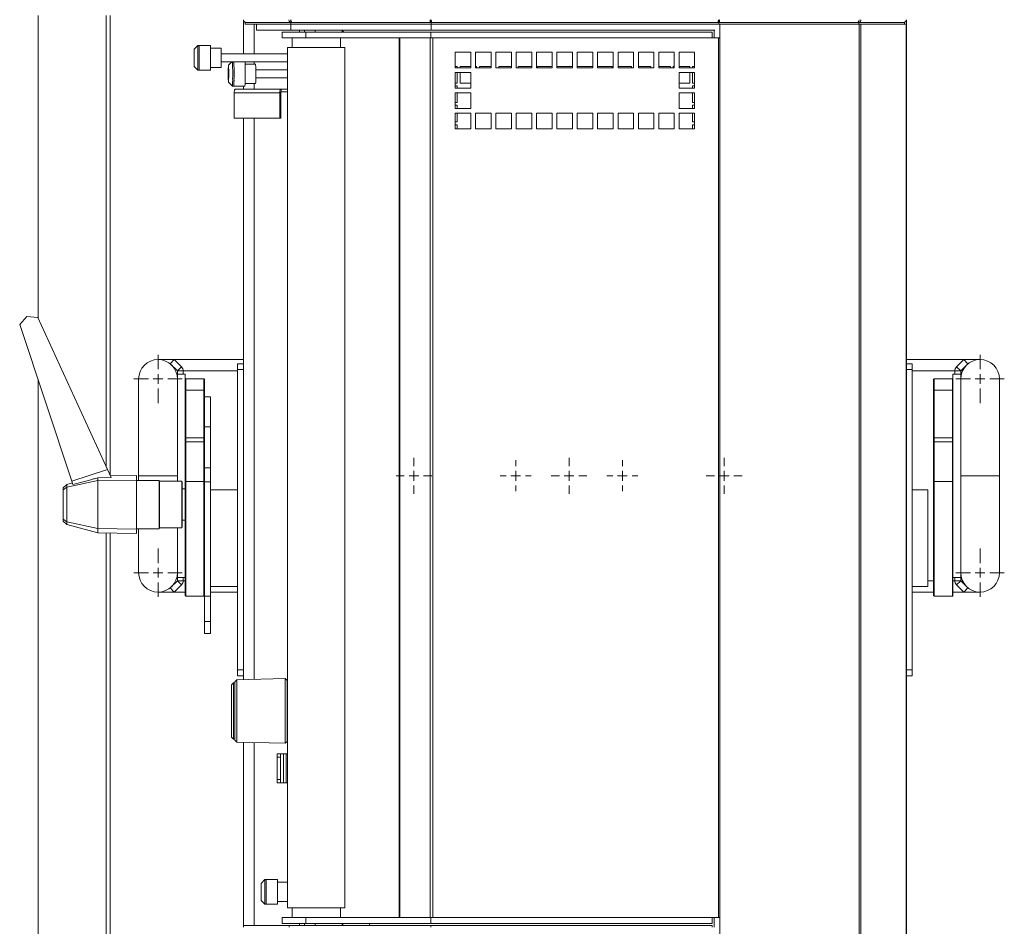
# Model space of a CAD drawing. Header units: millimetres. Extents: x 24 to 2406, y -1931 to 388.
# Tile 3 of 21: x 26 to 534, y -1232 to -764. Entities that reach past the tile are written whole.
import ezdxf

# ---------------------------------------------------------------- set-up
doc = ezdxf.new("R2010")
doc.units = ezdxf.units.MM

# ---------------------------------------------------------------- blocks, each defined once
blk = doc.blocks.new('SW_CENTERMARKSYMBOL_16')
at = {"color": 0, "linetype": 'Continuous', "lineweight": 0}
for p, q in [((0, 5), (0, 12.5)), ((-5, 0), (-12.5, 0)), ((0, 0), (-2.5, 0)), ((0, 0), (0, 2.5)), ((0, 0), (0, -2.5)), ((0, 0), (2.5, 0)), ((5, 0), (12.5, 0)), ((0, -5), (0, -12.5))]:
    blk.add_line(p, q, dxfattribs=at)
blk = doc.blocks.new('SW_CENTERMARKSYMBOL_17')
at = {"color": 0, "linetype": 'Continuous', "lineweight": 0}
for p, q in [((0, 5), (0, 12.5)), ((-5, 0), (-12.5, 0)), ((0, 0), (-2.5, 0)), ((0, 0), (0, 2.5)), ((0, 0), (0, -2.5)), ((0, 0), (2.5, 0)), ((5, 0), (12.5, 0)), ((0, -5), (0, -12.5))]:
    blk.add_line(p, q, dxfattribs=at)
blk = doc.blocks.new('SW_CENTERMARKSYMBOL_18')
at = {"color": 0, "linetype": 'Continuous', "lineweight": 0}
for p, q in [((0, 5), (0, 9.25)), ((-5, 0), (-9.25, 0)), ((0, 0), (-2.5, 0)), ((0, 0), (0, 2.5)), ((0, 0), (0, -2.5)), ((0, 0), (2.5, 0)), ((5, 0), (9.25, 0)), ((0, -5), (0, -9.25))]:
    blk.add_line(p, q, dxfattribs=at)
blk = doc.blocks.new('SW_CENTERMARKSYMBOL_19')
at = {"color": 0, "linetype": 'Continuous', "lineweight": 0}
for p, q in [((0, 5), (0, 9.25)), ((-5, 0), (-9.25, 0)), ((0, 0), (-2.5, 0)), ((0, 0), (0, 2.5)), ((0, 0), (0, -2.5)), ((0, 0), (2.5, 0)), ((5, 0), (9.25, 0)), ((0, -5), (0, -9.25))]:
    blk.add_line(p, q, dxfattribs=at)
blk = doc.blocks.new('SW_CENTERMARKSYMBOL_20')
at = {"color": 0, "linetype": 'Continuous', "lineweight": 0}
for p, q in [((0, 5), (0, 9.25)), ((-5, 0), (-9.25, 0)), ((0, 0), (-2.5, 0)), ((0, 0), (0, 2.5)), ((0, 0), (0, -2.5)), ((0, 0), (2.5, 0)), ((5, 0), (9.25, 0)), ((0, -5), (0, -9.25))]:
    blk.add_line(p, q, dxfattribs=at)
blk = doc.blocks.new('SW_CENTERMARKSYMBOL_21')
at = {"color": 0, "linetype": 'Continuous', "lineweight": 0}
for p, q in [((0, 5), (0, 8)), ((-5, 0), (-8, 0)), ((0, 0), (-2.5, 0)), ((0, 0), (0, 2.5)), ((0, 0), (0, -2.5)), ((0, 0), (2.5, 0)), ((5, 0), (8, 0)), ((0, -5), (0, -8))]:
    blk.add_line(p, q, dxfattribs=at)
blk = doc.blocks.new('SW_CENTERMARKSYMBOL_22')
at = {"color": 0, "linetype": 'Continuous', "lineweight": 0}
for p, q in [((0, 5), (0, 8)), ((-5, 0), (-8, 0)), ((0, 0), (-2.5, 0)), ((0, 0), (0, 2.5)), ((0, 0), (0, -2.5)), ((0, 0), (2.5, 0)), ((5, 0), (8, 0)), ((0, -5), (0, -8))]:
    blk.add_line(p, q, dxfattribs=at)
blk = doc.blocks.new('SW_CENTERMARKSYMBOL_23')
at = {"color": 0, "linetype": 'Continuous', "lineweight": 0}
for p, q in [((0, 5), (0, 12.5)), ((-5, 0), (-12.5, 0)), ((0, 0), (-2.5, 0)), ((0, 0), (0, 2.5)), ((0, 0), (0, -2.5)), ((0, 0), (2.5, 0)), ((5, 0), (12.5, 0)), ((0, -5), (0, -12.5))]:
    blk.add_line(p, q, dxfattribs=at)
blk = doc.blocks.new('SW_CENTERMARKSYMBOL_24')
at = {"color": 0, "linetype": 'Continuous', "lineweight": 0}
for p, q in [((0, 5), (0, 12.5)), ((-5, 0), (-12.5, 0)), ((0, 0), (-2.5, 0)), ((0, 0), (0, 2.5)), ((0, 0), (0, -2.5)), ((0, 0), (2.5, 0)), ((5, 0), (12.5, 0)), ((0, -5), (0, -12.5))]:
    blk.add_line(p, q, dxfattribs=at)

msp = doc.modelspace()

# ---------------------------------------------------------------- linework, layer by layer
at = {"color": 7, "linetype": 'Continuous', "lineweight": 15}
for p, q in [((35.33, -762.37), (35.33, -918.75)), ((70.42, -762.37), (70.42, -995.18)), ((72.44, -999.59), (72.44, -762.37)), ((141.12, -782.12), (141.12, -764.47)), ((142.12, -765.87), (142.12, -766.87)), ((165.61, -765.87), (142.12, -765.87)), ((147.9, -766.87), (142.12, -766.87)), ((147.9, -769.87), (147.9, -766.87)), ((165.61, -766.87), (147.9, -766.87)), ((165.61, -765.87), (165.61, -766.87)), ((237.93, -765.87), (165.61, -765.87)), ((165.61, -766.87), (165.61, -769.87)), ((237.93, -766.87), (165.61, -766.87)), ((165.83, -765.46), (165.83, -765.87)), ((237.7, -764.87), (237.7, -765.87)), ((237.7, -764.87), (238.07, -764.87)), ((237.93, -765.87), (237.93, -766.87)), ((386.31, -765.87), (237.93, -765.87)), ((237.93, -766.87), (237.93, -769.87)), ((384.29, -766.87), (237.93, -766.87)), ((384.28, -766.87), (386.81, -766.87)), ((386.17, -764.87), (386.54, -764.87)), ((386.31, -765.87), (386.31, -766.87)), ((458.62, -765.87), (386.31, -765.87)), ((386.54, -764.87), (386.54, -765.87)), ((386.81, -1926.47), (386.81, -766.87)), ((386.81, -766.87), (458.74, -766.87)), ((458.41, -765.46), (458.41, -765.87)), ((458.62, -765.87), (458.62, -766.87)), ((482.12, -765.87), (458.62, -765.87)), ((458.74, -1926.47), (458.74, -766.87)), ((458.74, -766.87), (459.64, -766.87)), ((459.64, -1926.47), (459.64, -766.87)), ((459.64, -766.87), (483.05, -766.87)), ((482.12, -765.87), (482.12, -766.87)), ((483.05, -1926.47), (483.05, -766.87)), ((483.05, -766.87), (483.12, -766.87)), ((483.12, -764.47), (483.12, -766.87)), ((483.12, -1926.47), (483.12, -766.87)), ((165.61, -769.87), (147.9, -769.87)), ((161.22, -770.87), (161.22, -773.87)), ((173.31, -770.87), (161.22, -770.87)), ((237.93, -769.87), (165.61, -769.87)), ((172.62, -770.87), (172.62, -769.87)), ((173.31, -770.87), (173.31, -773.87)), ((237.77, -770.87), (173.31, -770.87)), ((192.12, -770.87), (192.12, -769.87)), ((192.47, -770.87), (192.47, -769.87)), ((192.84, -770.51), (192.47, -770.51)), ((192.84, -770.51), (192.84, -770.87)), ((237.77, -770.87), (237.77, -773.87)), ((382.99, -770.87), (237.77, -770.87)), ((384.29, -769.87), (237.93, -769.87)), ((382.99, -770.87), (382.99, -773.87)), ((383.93, -769.87), (383.93, -773.87)), ((173.31, -773.87), (161.22, -773.87)), ((166.22, -773.87), (166.22, -778.87)), ((237.77, -773.87), (173.31, -773.87)), ((191.22, -778.87), (191.22, -773.87)), ((221.52, -1227.87), (221.52, -773.87)), ((221.78, -1227.87), (221.78, -773.87)), ((237.45, -1227.87), (237.45, -773.87)), ((382.99, -773.87), (237.77, -773.87)), ((238.78, -1227.87), (238.78, -773.87)), ((238.78, -773.87), (386.13, -773.87)), ((386.13, -1227.87), (386.13, -773.87)), ((386.13, -773.87), (386.81, -773.87)), ((117.71, -777.77), (115.71, -779.77)), ((115.71, -788.57), (115.71, -779.77)), ((118.41, -777.77), (117.71, -777.77)), ((117.71, -777.77), (117.71, -790.57)), ((118.41, -790.57), (118.41, -777.77)), ((124.21, -777.82), (118.41, -777.82)), ((124.21, -790.52), (124.21, -777.82)), ((129.71, -779.17), (124.21, -779.17)), ((129.71, -789.17), (129.71, -779.17)), ((163.97, -778.87), (163.97, -1222.87)), ((163.97, -778.87), (193.47, -778.87)), ((193.47, -1222.87), (193.47, -778.87)), ((258.37, -781.27), (250.37, -781.27)), ((250.37, -781.27), (250.37, -789.27)), ((258.37, -789.27), (258.37, -781.27)), ((268.87, -781.27), (260.87, -781.27)), ((260.87, -781.27), (260.87, -789.27)), ((268.87, -789.27), (268.87, -781.27)), ((279.37, -781.27), (271.37, -781.27)), ((271.37, -781.27), (271.37, -789.27)), ((279.37, -789.27), (279.37, -781.27)), ((289.87, -781.27), (281.87, -781.27)), ((281.87, -781.27), (281.87, -789.27)), ((289.87, -789.27), (289.87, -781.27)), ((300.37, -781.27), (292.37, -781.27)), ((292.37, -781.27), (292.37, -789.27)), ((300.37, -789.27), (300.37, -781.27)), ((310.87, -781.27), (302.87, -781.27)), ((302.87, -781.27), (302.87, -789.27)), ((310.87, -789.27), (310.87, -781.27)), ((313.37, -781.27), (313.37, -789.27)), ((321.37, -781.27), (313.37, -781.27)), ((321.37, -789.27), (321.37, -781.27)), ((323.87, -781.27), (323.87, -789.27)), ((331.87, -781.27), (323.87, -781.27)), ((331.87, -789.27), (331.87, -781.27)), ((334.37, -781.27), (334.37, -789.27)), ((342.37, -781.27), (334.37, -781.27)), ((342.37, -789.27), (342.37, -781.27)), ((344.87, -781.27), (344.87, -789.27)), ((352.87, -781.27), (344.87, -781.27)), ((352.87, -789.27), (352.87, -781.27)), ((355.37, -781.27), (355.37, -789.27)), ((363.37, -781.27), (355.37, -781.27)), ((363.37, -789.27), (363.37, -781.27)), ((365.87, -781.27), (365.87, -789.27)), ((373.87, -781.27), (365.87, -781.27)), ((373.87, -789.27), (373.87, -781.27)), ((163.97, -782.12), (129.71, -782.12)), ((129.71, -786.22), (163.97, -786.22)), ((135.19, -786.22), (133.44, -787.97)), ((115.71, -788.57), (117.71, -790.57)), ((117.71, -790.57), (118.41, -790.57)), ((118.41, -790.52), (124.21, -790.52)), ((124.21, -789.17), (129.71, -789.17)), ((147.44, -787.37), (142.04, -787.37)), ((163.97, -790.32), (147.56, -790.32)), ((250.37, -788.67), (251.37, -788.67)), ((250.37, -789.27), (258.37, -789.27)), ((258.37, -791.77), (250.37, -791.77)), ((250.37, -791.77), (250.37, -799.77)), ((251.37, -788.67), (251.37, -789.27)), ((251.37, -791.77), (251.37, -797.17)), ((252.87, -788.67), (258.37, -788.67)), ((252.87, -789.27), (252.87, -788.67)), ((252.87, -797.17), (252.87, -791.77)), ((258.37, -799.77), (258.37, -791.77)), ((260.87, -788.67), (261.37, -788.67)), ((260.87, -789.27), (268.87, -789.27)), ((261.37, -788.67), (261.37, -789.27)), ((262.87, -788.67), (268.87, -788.67)), ((262.87, -789.27), (262.87, -788.67)), ((271.37, -788.67), (271.37, -788.67)), ((271.37, -788.67), (271.37, -789.27)), ((271.37, -789.27), (279.37, -789.27)), ((272.87, -788.67), (279.37, -788.67)), ((272.87, -789.27), (272.87, -788.67)), ((281.87, -789.27), (289.87, -789.27)), ((282.87, -788.67), (289.87, -788.67)), ((282.87, -789.27), (282.87, -788.67)), ((292.37, -789.27), (300.37, -789.27)), ((292.87, -788.67), (300.37, -788.67)), ((292.87, -789.27), (292.87, -788.67)), ((302.87, -788.67), (310.87, -788.67)), ((302.87, -789.27), (302.87, -788.67)), ((302.87, -789.27), (310.87, -789.27)), ((321.37, -788.67), (313.37, -788.67)), ((313.37, -789.27), (321.37, -789.27)), ((331.37, -788.67), (323.87, -788.67)), ((323.87, -789.27), (331.87, -789.27)), ((331.37, -789.27), (331.37, -788.67)), ((341.37, -788.67), (334.37, -788.67)), ((334.37, -789.27), (342.37, -789.27)), ((341.37, -789.27), (341.37, -788.67)), ((351.37, -788.67), (344.87, -788.67)), ((344.87, -789.27), (352.87, -789.27)), ((351.37, -789.27), (351.37, -788.67)), ((361.37, -788.67), (355.37, -788.67)), ((355.37, -789.27), (363.37, -789.27)), ((361.37, -789.27), (361.37, -788.67)), ((363.37, -788.67), (362.87, -788.67)), ((362.87, -788.67), (362.87, -789.27)), ((371.37, -788.67), (365.87, -788.67)), ((365.87, -789.27), (373.87, -789.27)), ((365.87, -791.77), (365.87, -799.77)), ((373.87, -791.77), (365.87, -791.77)), ((371.37, -789.27), (371.37, -788.67)), ((371.37, -797.17), (371.37, -791.77)), ((373.87, -788.67), (372.87, -788.67)), ((372.87, -788.67), (372.87, -789.27)), ((372.87, -791.77), (372.87, -797.17)), ((373.87, -799.77), (373.87, -791.77)), ((133.44, -796.77), (135.44, -798.77)), ((147.56, -794.42), (163.97, -794.42)), ((251.37, -797.17), (250.37, -797.17)), ((258.37, -797.17), (252.87, -797.17)), ((365.87, -797.17), (371.37, -797.17)), ((372.87, -797.17), (373.87, -797.17)), ((135.45, -798.77), (136.15, -798.77)), ((136.17, -798.72), (141.94, -798.72)), ((136.41, -802.19), (159.9, -802.19)), ((136.41, -802.19), (136.41, -815.29)), ((137.06, -800.29), (160.55, -800.29)), ((141.12, -800.29), (141.12, -798.72)), ((142.04, -797.37), (147.44, -797.37)), ((160.42, -802.19), (159.9, -802.19)), ((159.9, -815.29), (159.9, -802.19)), ((160.42, -815.29), (160.42, -802.19)), ((160.55, -801.79), (160.55, -800.29)), ((160.55, -800.29), (163.97, -800.29)), ((160.55, -801.79), (163.97, -801.79)), ((250.37, -798.67), (251.37, -798.67)), ((250.37, -799.77), (258.37, -799.77)), ((258.37, -802.27), (250.37, -802.27)), ((250.37, -802.27), (250.37, -810.27)), ((251.37, -798.67), (251.37, -799.77)), ((251.37, -802.27), (251.37, -807.17)), ((258.37, -810.27), (258.37, -802.27)), ((365.87, -799.77), (373.87, -799.77)), ((365.87, -802.27), (365.87, -810.27)), ((373.87, -802.27), (365.87, -802.27)), ((373.87, -798.67), (372.87, -798.67)), ((372.87, -798.67), (372.87, -799.77)), ((372.87, -802.27), (372.87, -807.17)), ((373.87, -810.27), (373.87, -802.27)), ((251.37, -807.17), (250.37, -807.17)), ((372.87, -807.17), (373.87, -807.17)), ((250.37, -808.67), (251.37, -808.67)), ((250.37, -810.27), (258.37, -810.27)), ((251.37, -808.67), (251.37, -810.27)), ((365.87, -810.27), (373.87, -810.27)), ((373.87, -808.67), (372.87, -808.67)), ((372.87, -808.67), (372.87, -810.27)), ((136.41, -815.29), (159.9, -815.29)), ((141.12, -1105.11), (141.12, -815.29)), ((159.9, -815.29), (160.42, -815.29)), ((258.37, -812.77), (250.37, -812.77)), ((250.37, -812.77), (250.37, -820.77)), ((251.37, -817.17), (250.37, -817.17)), ((251.37, -812.77), (251.37, -817.17)), ((258.37, -820.77), (258.37, -812.77)), ((268.87, -812.77), (260.87, -812.77)), ((260.87, -812.77), (260.87, -820.77)), ((268.87, -820.77), (268.87, -812.77)), ((279.37, -812.77), (271.37, -812.77)), ((271.37, -812.77), (271.37, -820.77)), ((279.37, -820.77), (279.37, -812.77)), ((289.87, -812.77), (281.87, -812.77)), ((281.87, -812.77), (281.87, -820.77)), ((289.87, -820.77), (289.87, -812.77)), ((300.37, -812.77), (292.37, -812.77)), ((292.37, -812.77), (292.37, -820.77)), ((300.37, -820.77), (300.37, -812.77)), ((310.87, -812.77), (302.87, -812.77)), ((302.87, -812.77), (302.87, -820.77)), ((310.87, -820.77), (310.87, -812.77)), ((313.37, -812.77), (313.37, -820.77)), ((321.37, -812.77), (313.37, -812.77)), ((321.37, -820.77), (321.37, -812.77)), ((323.87, -812.77), (323.87, -820.77)), ((331.87, -812.77), (323.87, -812.77)), ((331.87, -820.77), (331.87, -812.77)), ((334.37, -812.77), (334.37, -820.77)), ((342.37, -812.77), (334.37, -812.77)), ((342.37, -820.77), (342.37, -812.77)), ((344.87, -812.77), (344.87, -820.77)), ((352.87, -812.77), (344.87, -812.77)), ((352.87, -820.77), (352.87, -812.77)), ((355.37, -812.77), (355.37, -820.77)), ((363.37, -812.77), (355.37, -812.77)), ((363.37, -820.77), (363.37, -812.77)), ((365.87, -812.77), (365.87, -820.77)), ((373.87, -812.77), (365.87, -812.77)), ((372.87, -812.77), (372.87, -817.17)), ((372.87, -817.17), (373.87, -817.17)), ((373.87, -820.77), (373.87, -812.77)), ((250.37, -818.67), (251.37, -818.67)), ((250.37, -820.77), (258.37, -820.77)), ((251.37, -818.67), (251.37, -820.77)), ((260.87, -820.77), (268.87, -820.77)), ((271.37, -820.77), (279.37, -820.77)), ((281.87, -820.77), (289.87, -820.77)), ((292.37, -820.77), (300.37, -820.77)), ((302.87, -820.77), (310.87, -820.77)), ((313.37, -820.77), (321.37, -820.77)), ((323.87, -820.77), (331.87, -820.77)), ((334.37, -820.77), (342.37, -820.77)), ((344.87, -820.77), (352.87, -820.77)), ((355.37, -820.77), (363.37, -820.77)), ((365.87, -820.77), (373.87, -820.77)), ((373.87, -818.67), (372.87, -818.67)), ((372.87, -818.67), (372.87, -820.77)), ((25.75, -921.82), (29.48, -917.63)), ((29.48, -917.63), (35.06, -918.15)), ((35.06, -918.15), (71.04, -996.54)), ((52.63, -1002.66), (25.75, -921.82)), ((141.12, -939.88), (97.12, -939.88)), ((103.38, -942), (105.5, -939.88)), ((107.12, -945.74), (103.38, -942)), ((105.5, -939.88), (109.24, -943.62)), ((107.12, -945.74), (109.24, -943.62)), ((138.12, -942.07), (141.12, -942.07)), ((138.12, -945.07), (138.12, -942.07)), ((521.12, -939.88), (483.12, -939.88)), ((483.12, -942.07), (486.12, -942.07)), ((486.12, -942.07), (486.12, -945.07)), ((509, -943.62), (512.73, -939.88)), ((511.12, -945.74), (509, -943.62)), ((514.85, -942), (511.12, -945.74)), ((514.85, -942), (512.73, -939.88)), ((107.12, -947.38), (107.12, -945.74)), ((107.12, -945.74), (110.12, -945.74)), ((107.12, -947.38), (111.12, -947.38)), ((107.12, -1002.71), (107.12, -947.38)), ((110.12, -945.74), (110.12, -947.38)), ((110.12, -945.74), (138.12, -945.74)), ((111.12, -963.72), (111.12, -947.38)), ((141.12, -945.07), (138.12, -945.07)), ((138.12, -1100.07), (138.12, -945.07)), ((486.12, -945.07), (483.12, -945.07)), ((486.12, -945.07), (486.12, -1100.07)), ((486.12, -945.74), (508.12, -945.74)), ((507.12, -947.38), (511.12, -947.38)), ((507.12, -963.72), (507.12, -947.38)), ((508.12, -947.38), (508.12, -945.74)), ((511.12, -945.74), (508.12, -945.74)), ((511.12, -945.74), (511.12, -947.38)), ((511.12, -1052.38), (511.12, -947.38)), ((35.33, -950.63), (35.33, -1259.67)), ((87.12, -949.88), (87.12, -999.87)), ((111.42, -949.88), (111.12, -950.18)), ((120.82, -949.88), (111.42, -949.88)), ((111.42, -949.88), (111.42, -955.6)), ((121.12, -950.18), (120.82, -949.88)), ((120.82, -955.6), (120.82, -949.88)), ((121.12, -950.18), (121.12, -955.87)), ((497.42, -949.88), (497.12, -950.18)), ((497.12, -955.87), (497.12, -950.18)), ((506.82, -949.88), (497.42, -949.88)), ((497.42, -949.88), (497.42, -955.6)), ((507.12, -950.18), (506.82, -949.88)), ((506.82, -955.6), (506.82, -949.88)), ((531.12, -999.87), (531.12, -949.88)), ((111.42, -955.6), (111.12, -955.87)), ((111.42, -955.6), (111.42, -980.35)), ((120.82, -955.6), (111.42, -955.6)), ((120.82, -980.35), (120.82, -955.6)), ((120.82, -955.6), (121.12, -955.87)), ((121.12, -955.87), (121.12, -959.06)), ((121.12, -959.06), (124.12, -959.06)), ((121.12, -974.6), (121.12, -959.06)), ((124.12, -974.6), (124.12, -959.06)), ((497.42, -955.6), (497.12, -955.87)), ((497.12, -980.61), (497.12, -955.87)), ((497.42, -955.6), (497.42, -980.35)), ((497.42, -955.6), (506.82, -955.6)), ((506.82, -980.35), (506.82, -955.6)), ((506.82, -955.6), (507.12, -955.87)), ((111.12, -980.61), (111.12, -963.72)), ((507.12, -963.72), (507.12, -980.61)), ((121.12, -974.6), (124.12, -974.6)), ((121.12, -995.71), (121.12, -974.6)), ((124.12, -995.71), (124.12, -974.6)), ((111.42, -980.35), (111.12, -980.61)), ((111.12, -982.64), (111.12, -980.61)), ((111.42, -982.34), (111.12, -982.64)), ((111.12, -1003.07), (111.12, -982.64)), ((111.42, -980.35), (111.42, -982.34)), ((120.82, -980.35), (111.42, -980.35)), ((111.42, -982.34), (111.42, -1002.78)), ((120.82, -982.34), (111.42, -982.34)), ((120.82, -982.34), (120.82, -980.35)), ((120.82, -980.35), (121.12, -980.61)), ((120.82, -1002.78), (120.82, -982.34)), ((120.82, -982.34), (121.12, -982.64)), ((497.12, -980.61), (497.42, -980.35)), ((497.12, -982.64), (497.12, -980.61)), ((497.12, -982.64), (497.42, -982.34)), ((497.12, -1003.07), (497.12, -982.64)), ((497.42, -980.35), (497.42, -982.34)), ((497.42, -980.35), (506.82, -980.35)), ((497.42, -982.34), (497.42, -1002.78)), ((497.42, -982.34), (506.82, -982.34)), ((506.82, -982.34), (506.82, -980.35)), ((507.12, -980.61), (506.82, -980.35)), ((506.82, -1002.78), (506.82, -982.34)), ((507.12, -982.64), (506.82, -982.34)), ((507.12, -980.61), (507.12, -982.64)), ((507.12, -982.64), (507.12, -1003.07)), ((71.04, -996.54), (52.63, -1002.66)), ((72.98, -1000.76), (71.04, -996.54)), ((86.04, -999.71), (72.6, -999.94)), ((86.04, -1002.07), (86.04, -999.71)), ((87.12, -999.87), (87.12, -999.89)), ((87.12, -999.89), (87.12, -1002.21)), ((121.12, -995.71), (124.12, -995.71)), ((121.12, -1002.96), (121.12, -995.71)), ((124.12, -1002.96), (124.12, -995.71)), ((531.12, -999.89), (531.12, -999.87)), ((531.12, -1049.88), (531.12, -999.89)), ((50.04, -1004.35), (48.24, -1006.15)), ((50.04, -1005.71), (66.04, -1002.34)), ((52.93, -1003.57), (50.04, -1004.35)), ((50.04, -1005.71), (50.04, -1004.35)), ((52.63, -1002.66), (53.21, -1004.41)), ((66.04, -1002.34), (66.04, -1000.88)), ((66.04, -1002.34), (86.04, -1002.07)), ((66.04, -1027.08), (66.04, -1002.34)), ((86.04, -1027.35), (86.04, -1002.07)), ((97.64, -1002.21), (86.04, -1002.21)), ((97.64, -1002.21), (97.64, -1027.21)), ((97.94, -1002.71), (97.64, -1003.01)), ((109.34, -1002.71), (97.94, -1002.71)), ((97.94, -1002.71), (97.94, -1026.71)), ((109.64, -1003.01), (109.34, -1002.71)), ((109.34, -1012.73), (109.34, -1002.71)), ((109.64, -1003.01), (109.64, -1012.78)), ((111.12, -1003.07), (111.42, -1002.78)), ((111.12, -1061.77), (111.12, -1003.07)), ((111.42, -1002.78), (111.42, -1062.07)), ((120.82, -1002.78), (111.42, -1002.78)), ((120.82, -1062.07), (120.82, -1002.78)), ((121.12, -1003.07), (120.82, -1002.78)), ((121.12, -1002.96), (124.12, -1002.96)), ((121.12, -1062.07), (121.12, -1002.96)), ((124.12, -1062.07), (124.12, -1002.96)), ((497.12, -1003.07), (497.42, -1002.78)), ((497.12, -1061.77), (497.12, -1003.07)), ((497.42, -1002.78), (497.42, -1062.07)), ((497.42, -1002.78), (506.82, -1002.78)), ((506.82, -1062.07), (506.82, -1002.78)), ((507.12, -1003.07), (506.82, -1002.78)), ((507.12, -1003.07), (507.12, -1061.77)), ((48.24, -1007.16), (50.04, -1005.71)), ((48.24, -1007.16), (48.24, -1006.15)), ((48.24, -1022.26), (48.24, -1007.16)), ((50.04, -1023.71), (50.04, -1005.71)), ((111.12, -1006.61), (109.64, -1006.61)), ((138.12, -1007.07), (124.12, -1007.07)), ((138.12, -1007.07), (124.12, -1007.07)), ((494.12, -1007.07), (486.12, -1007.07)), ((494.12, -1007.07), (486.12, -1007.07)), ((494.12, -1007.07), (494.12, -1032.07)), ((109.34, -1026.71), (109.34, -1012.73)), ((109.64, -1012.78), (109.64, -1026.41)), ((48.24, -1022.26), (50.04, -1023.71)), ((48.24, -1023.27), (48.24, -1022.26)), ((48.24, -1023.27), (50.04, -1025.07)), ((50.04, -1023.71), (66.04, -1027.08)), ((50.04, -1025.07), (50.04, -1023.71)), ((50.04, -1025.07), (66.04, -1029.36)), ((109.64, -1022.81), (111.12, -1022.81)), ((66.04, -1027.08), (86.04, -1027.35)), ((66.04, -1029.36), (66.04, -1027.08)), ((66.04, -1029.36), (86.04, -1029.71)), ((70.42, -1029.44), (70.42, -1259.67)), ((72.44, -1259.67), (72.44, -1029.47)), ((86.04, -1027.21), (97.64, -1027.21)), ((86.04, -1029.71), (86.04, -1027.35)), ((87.12, -1027.21), (87.12, -1049.88)), ((97.64, -1026.41), (97.94, -1026.71)), ((97.94, -1026.71), (109.34, -1026.71)), ((107.12, -1052.38), (107.12, -1026.71)), ((109.34, -1026.71), (109.64, -1026.41)), ((494.12, -1032.07), (494.12, -1057.07)), ((103.38, -1057.76), (107.12, -1054.02)), ((109.24, -1056.15), (105.5, -1059.88)), ((107.12, -1052.38), (111.12, -1052.38)), ((107.12, -1054.02), (107.12, -1052.38)), ((107.12, -1054.02), (110.12, -1054.02)), ((107.12, -1054.02), (109.24, -1056.15)), ((110.12, -1052.38), (110.12, -1054.02)), ((111.12, -1054.02), (110.12, -1054.02)), ((497.12, -1054.02), (494.12, -1054.02)), ((507.12, -1052.38), (511.12, -1052.38)), ((508.12, -1054.02), (507.12, -1054.02)), ((508.12, -1054.02), (508.12, -1052.38)), ((511.12, -1054.02), (508.12, -1054.02)), ((511.12, -1054.02), (509, -1056.15)), ((512.73, -1059.88), (509, -1056.15)), ((511.12, -1052.38), (511.12, -1054.02)), ((511.12, -1054.02), (514.85, -1057.76)), ((97.12, -1059.88), (111.12, -1059.88)), ((103.38, -1057.76), (105.5, -1059.88)), ((124.12, -1057.07), (138.12, -1057.07)), ((124.12, -1057.07), (138.12, -1057.07)), ((124.12, -1059.88), (138.12, -1059.88)), ((486.12, -1057.07), (494.12, -1057.07)), ((486.12, -1057.07), (494.12, -1057.07)), ((486.12, -1059.88), (497.12, -1059.88)), ((507.12, -1059.88), (521.12, -1059.88)), ((514.85, -1057.76), (512.73, -1059.88)), ((111.12, -1061.77), (111.42, -1062.07)), ((111.42, -1062.07), (120.82, -1062.07)), ((120.82, -1062.07), (121.12, -1061.77)), ((121.12, -1062.07), (124.12, -1062.07)), ((121.12, -1062.07), (124.12, -1062.07)), ((121.12, -1075.03), (121.12, -1062.07)), ((124.12, -1075.03), (124.12, -1062.07)), ((497.12, -1061.77), (497.42, -1062.07)), ((497.42, -1062.07), (506.82, -1062.07)), ((506.82, -1062.07), (507.12, -1061.77)), ((121.12, -1075.03), (124.12, -1075.03)), ((121.12, -1081.2), (121.12, -1075.03)), ((124.12, -1081.2), (124.12, -1075.03)), ((121.12, -1081.2), (124.12, -1081.2)), ((138.12, -1100.07), (141.12, -1100.07)), ((138.12, -1103.07), (138.12, -1100.07)), ((483.12, -1100.07), (486.12, -1100.07)), ((486.12, -1100.07), (486.12, -1103.07)), ((136.02, -1106.72), (135.02, -1107.72)), ((136.72, -1106.72), (136.02, -1106.72)), ((136.02, -1106.72), (136.02, -1135.72)), ((137.74, -1105.2), (136.72, -1106.22)), ((136.72, -1121.22), (136.72, -1106.22)), ((162.74, -1104.54), (137.74, -1105.2)), ((137.74, -1105.2), (137.74, -1121.22)), ((141.12, -1103.07), (138.12, -1103.07)), ((163.72, -1105.52), (162.74, -1104.54)), ((162.74, -1137.9), (162.74, -1104.54)), ((163.72, -1105.52), (163.72, -1121.22)), ((486.12, -1103.07), (483.12, -1103.07)), ((135.02, -1134.72), (135.02, -1107.72)), ((136.72, -1136.22), (136.72, -1121.22)), ((137.74, -1121.22), (137.74, -1137.25)), ((163.72, -1121.22), (163.72, -1136.93)), ((135.02, -1134.72), (136.02, -1135.72)), ((136.02, -1135.72), (136.72, -1135.72)), ((136.72, -1136.22), (137.74, -1137.25)), ((137.74, -1137.25), (162.74, -1137.9)), ((141.12, -1231.87), (141.12, -1137.34)), ((162.74, -1137.9), (163.72, -1136.93)), ((158.62, -1145.07), (158.62, -1143.37)), ((158.62, -1143.37), (160.28, -1143.37)), ((160.28, -1145.07), (158.62, -1145.07)), ((158.62, -1145.07), (158.62, -1156.67)), ((160.28, -1143.37), (160.28, -1158.37)), ((161.83, -1143.37), (160.28, -1143.37)), ((161.83, -1143.37), (161.83, -1158.37)), ((163.12, -1143.37), (161.83, -1143.37)), ((163.12, -1143.37), (163.12, -1158.37)), ((163.97, -1143.37), (163.12, -1143.37)), ((158.62, -1158.37), (158.62, -1156.67)), ((158.62, -1156.67), (160.28, -1156.67)), ((160.28, -1158.37), (158.62, -1158.37)), ((161.83, -1158.37), (160.28, -1158.37)), ((163.12, -1158.37), (161.83, -1158.37)), ((163.97, -1158.37), (163.12, -1158.37)), ((152.23, -1208.22), (150.23, -1210.22)), ((152.93, -1208.22), (152.23, -1208.22)), ((152.23, -1208.22), (152.23, -1219.71)), ((152.93, -1219.71), (152.93, -1208.22)), ((158.73, -1208.27), (152.93, -1208.27)), ((158.73, -1219.67), (158.73, -1208.27)), ((150.23, -1218.12), (150.23, -1210.22)), ((163.97, -1209.62), (158.73, -1209.62)), ((150.23, -1219.02), (150.23, -1218.12)), ((150.23, -1219.02), (152.23, -1221.02)), ((152.23, -1219.71), (152.23, -1221.02)), ((152.23, -1221.02), (152.93, -1221.02)), ((152.93, -1221.02), (152.93, -1219.71)), ((152.93, -1220.97), (158.73, -1220.97)), ((158.73, -1219.62), (163.97, -1219.62)), ((158.73, -1220.97), (158.73, -1219.67)), ((193.47, -1222.87), (163.97, -1222.87)), ((166.22, -1222.87), (166.22, -1227.87)), ((191.22, -1227.87), (191.22, -1222.87)), ((161.22, -1227.87), (161.22, -1230.87)), ((173.31, -1227.87), (161.22, -1227.87)), ((173.31, -1227.87), (173.31, -1230.87)), ((237.77, -1227.87), (173.31, -1227.87)), ((237.77, -1227.87), (237.77, -1230.87)), ((382.99, -1227.87), (237.77, -1227.87)), ((238.78, -1227.87), (386.13, -1227.87)), ((382.99, -1227.87), (382.99, -1230.87)), ((383.93, -1227.87), (383.93, -1232.87)), ((386.81, -1227.87), (386.13, -1227.87)), ((141.12, -1232.87), (141.12, -1231.87)), ((141.12, -1231.87), (164.82, -1231.87)), ((173.31, -1230.87), (161.22, -1230.87)), ((164.82, -1232.87), (164.82, -1231.87)), ((164.82, -1231.87), (237.77, -1231.87)), ((172.62, -1231.87), (172.62, -1230.87)), ((237.77, -1230.87), (173.31, -1230.87)), ((192.12, -1231.87), (192.12, -1230.87)), ((192.5, -1231.87), (192.5, -1230.87)), ((382.99, -1230.87), (237.77, -1230.87)), ((237.77, -1232.87), (237.77, -1231.87)), ((237.77, -1231.87), (383.01, -1231.87)), ((383.01, -1232.87), (383.01, -1231.87))]:
    msp.add_line(p, q, dxfattribs=at)
at = {"color": 8, "linetype": 'Continuous', "lineweight": 15}
for p, q in [((146.72, -782.12), (146.72, -766.87)), ((170.02, -770.87), (170.02, -769.87)), ((178.22, -770.87), (178.22, -769.87)), ((146.72, -787.37), (146.72, -786.22)), ((146.72, -800.29), (146.72, -797.37)), ((146.72, -1104.96), (146.72, -815.29)), ((107.12, -999.87), (87.12, -999.87)), ((107.12, -999.89), (87.12, -999.89)), ((511.12, -999.87), (531.12, -999.87)), ((511.12, -999.89), (531.12, -999.89)), ((146.72, -1231.87), (146.72, -1137.48)), ((170.02, -1231.87), (170.02, -1230.87)), ((178.22, -1231.87), (178.22, -1230.87))]:
    msp.add_line(p, q, dxfattribs=at)
at = {"color": 7, "linetype": 'Continuous', "lineweight": 15, "flags": 128}
for points in [[(133.55, -794.05), (133.56, -792.84), (133.56, -791.59), (133.55, -790.4), (133.53, -789.37), (133.5, -788.59), (133.48, -788.11), (133.44, -787.98), (133.41, -788.2), (133.38, -788.76), (133.36, -789.62), (133.34, -790.69), (133.34, -791.91), (133.34, -793.16), (133.35, -794.35), (133.36, -795.37), (133.39, -796.16), (133.42, -796.64), (133.45, -796.77), (133.48, -796.55), (133.51, -795.98), (133.54, -795.13), (133.55, -794.05)], [(136.41, -802.19), (136.42, -801.82), (136.46, -801.47), (136.52, -801.14), (136.6, -800.85), (136.7, -800.61), (136.81, -800.44), (136.94, -800.33), (137.06, -800.29)], [(160.55, -800.29), (160.43, -800.33), (160.31, -800.44), (160.19, -800.61), (160.1, -800.85), (160.01, -801.14), (159.95, -801.47), (159.92, -801.82), (159.9, -802.19)], [(160.55, -801.79), (160.53, -801.8), (160.5, -801.82), (160.48, -801.86), (160.46, -801.91), (160.44, -801.97), (160.43, -802.04), (160.42, -802.11), (160.42, -802.19)], [(72.98, -1000.76), (72.7, -1000.76), (66.04, -1000.88)], [(206.08, -1231.87), (206.1, -1231.82), (206.38, -1230.87)]]:
    msp.add_lwpolyline(points, dxfattribs=at)
at = {"color": 7, "linetype": 'Continuous', "lineweight": 15}
for centre, radius, start, end in [((-13.3, -792.36), 148.92, 359.0541, 2.3605), ((7.09, -792.11), 129.24, 358.8023, 2.6123), ((17.29, -792.11), 124.83, 358.7657, 2.7013), ((82.09, -791.95), 65.51, 357.9586, 4.0033), ((108.23, -795.72), 27.38, 353.6023, 1.8938), ((102, -795.48), 34.3, 354.4995, 1.1199), ((108.07, -795.46), 34.03, 354.4991, 1.1206), ((123.96, -794.93), 23.61, 354.0523, 1.5674), ((97.12, -949.88), 10, 0, 180), ((107.12, -945.74), 3, 0, 45), ((511.12, -945.74), 3, 135, 180), ((521.12, -949.88), 10, 0, 180), ((97.12, -1049.88), 10, 180, 0), ((521.12, -1049.88), 10, 180, 0), ((107.12, -1054.02), 3, 315, 0), ((511.12, -1054.02), 3, 180, 225)]:
    msp.add_arc(centre, radius, start, end, dxfattribs=at)
for points, knots in [([(142.52, -765.87), (142.33, -765.87), (142.15, -765.84), (141.89, -765.73), (141.81, -765.69), (141.66, -765.58), (141.59, -765.52), (141.4, -765.33), (141.29, -765.17), (141.15, -764.84), (141.12, -764.66), (141.12, -764.47)], [0, 0, 0, 0, 0.25, 0.25, 0.375, 0.375, 0.5, 0.5, 0.75, 0.75, 1, 1, 1, 1]), ([(141.19, -764.47), (141.2, -764.66), (141.24, -764.83), (141.36, -765.09), (141.4, -765.17), (141.5, -765.32), (141.57, -765.39), (141.7, -765.52), (141.77, -765.58), (141.92, -765.68), (142, -765.73), (142.25, -765.83), (142.43, -765.87), (142.61, -765.87)], [0, 0, 0, 0, 0.25, 0.25, 0.375, 0.375, 0.5, 0.5, 0.625, 0.625, 0.75, 0.75, 1, 1, 1, 1]), ([(165.83, -765.87), (165.65, -765.87), (165.49, -765.84), (165.25, -765.73), (165.18, -765.69), (165.04, -765.58), (164.98, -765.52), (164.81, -765.33), (164.72, -765.17), (164.61, -764.84), (164.59, -764.66), (164.6, -764.47)], [0, 0, 0, 0, 0.25, 0.25, 0.375, 0.375, 0.5, 0.5, 0.75, 0.75, 1, 1, 1, 1]), ([(165.5, -764.47), (165.54, -764.66), (165.58, -764.83), (165.66, -765.09), (165.69, -765.17), (165.75, -765.32), (165.79, -765.39), (165.85, -765.52), (165.89, -765.58), (165.96, -765.68), (166, -765.73), (166.11, -765.83), (166.18, -765.87), (166.25, -765.87)], [0, 0, 0, 0, 0.25, 0.25, 0.375, 0.375, 0.5, 0.5, 0.625, 0.625, 0.75, 0.75, 1, 1, 1, 1]), ([(237.7, -765.87), (237.66, -765.87), (237.61, -765.84), (237.56, -765.73), (237.55, -765.69), (237.52, -765.58), (237.51, -765.52), (237.49, -765.33), (237.49, -765.17), (237.5, -764.84), (237.52, -764.66), (237.56, -764.47)], [0, 0, 0, 0, 0.25, 0.25, 0.375, 0.375, 0.5, 0.5, 0.75, 0.75, 1, 1, 1, 1]), ([(237.7, -764.87), (237.69, -764.87), (237.7, -764.82), (237.76, -764.67), (237.8, -764.57), (237.87, -764.47)], [0, 0, 0, 0, 0.5, 0.5, 1, 1, 1, 1]), ([(237.99, -764.47), (238.03, -764.66), (238.06, -764.83), (238.11, -765.09), (238.12, -765.17), (238.15, -765.32), (238.16, -765.39), (238.19, -765.52), (238.2, -765.58), (238.22, -765.68), (238.23, -765.73), (238.26, -765.83), (238.28, -765.87), (238.29, -765.87)], [0, 0, 0, 0, 0.25, 0.25, 0.375, 0.375, 0.5, 0.5, 0.625, 0.625, 0.75, 0.75, 1, 1, 1, 1]), ([(385.94, -765.87), (385.96, -765.87), (385.97, -765.84), (386, -765.73), (386.01, -765.69), (386.03, -765.58), (386.05, -765.52), (386.09, -765.33), (386.11, -765.17), (386.18, -764.84), (386.21, -764.66), (386.25, -764.47)], [0, 0, 0, 0, 0.25, 0.25, 0.375, 0.375, 0.5, 0.5, 0.75, 0.75, 1, 1, 1, 1]), ([(386.37, -764.47), (386.43, -764.57), (386.48, -764.67), (386.54, -764.82), (386.54, -764.87), (386.54, -764.87)], [0, 0, 0, 0, 0.5, 0.5, 1, 1, 1, 1]), ([(386.68, -764.47), (386.71, -764.66), (386.73, -764.83), (386.75, -765.09), (386.75, -765.17), (386.74, -765.32), (386.74, -765.39), (386.72, -765.52), (386.71, -765.58), (386.69, -765.68), (386.67, -765.73), (386.62, -765.83), (386.58, -765.87), (386.54, -765.87)], [0, 0, 0, 0, 0.25, 0.25, 0.375, 0.375, 0.5, 0.5, 0.625, 0.625, 0.75, 0.75, 1, 1, 1, 1]), ([(457.98, -765.87), (458.06, -765.87), (458.13, -765.84), (458.24, -765.73), (458.28, -765.69), (458.35, -765.58), (458.38, -765.52), (458.48, -765.33), (458.54, -765.17), (458.65, -764.84), (458.7, -764.66), (458.74, -764.47)], [0, 0, 0, 0, 0.25, 0.25, 0.375, 0.375, 0.5, 0.5, 0.75, 0.75, 1, 1, 1, 1]), ([(459.64, -764.47), (459.65, -764.66), (459.63, -764.83), (459.54, -765.09), (459.51, -765.17), (459.42, -765.32), (459.37, -765.39), (459.26, -765.52), (459.19, -765.58), (459.06, -765.68), (458.98, -765.73), (458.75, -765.83), (458.58, -765.87), (458.41, -765.87)], [0, 0, 0, 0, 0.25, 0.25, 0.375, 0.375, 0.5, 0.5, 0.625, 0.625, 0.75, 0.75, 1, 1, 1, 1]), ([(481.62, -765.87), (481.81, -765.87), (481.98, -765.84), (482.24, -765.73), (482.32, -765.69), (482.47, -765.58), (482.54, -765.52), (482.74, -765.33), (482.84, -765.17), (482.99, -764.84), (483.04, -764.66), (483.05, -764.47)], [0, 0, 0, 0, 0.25, 0.25, 0.375, 0.375, 0.5, 0.5, 0.75, 0.75, 1, 1, 1, 1]), ([(483.12, -764.47), (483.12, -764.66), (483.08, -764.83), (482.98, -765.09), (482.94, -765.17), (482.84, -765.32), (482.78, -765.39), (482.65, -765.52), (482.58, -765.58), (482.42, -765.68), (482.34, -765.73), (482.09, -765.83), (481.9, -765.87), (481.72, -765.87)], [0, 0, 0, 0, 0.25, 0.25, 0.375, 0.375, 0.5, 0.5, 0.625, 0.625, 0.75, 0.75, 1, 1, 1, 1]), ([(66.04, -1000.88), (65.28, -1001.09), (61, -1002.26), (56.73, -1003.44), (53.21, -1004.41)], [0, 0, 0, 0, 0.177799, 1, 1, 1, 1])]:
    msp.add_open_spline(points, degree=3, knots=knots, dxfattribs=at)

# ---------------------------------------------------------------- block references
at = {"color": 7, "linetype": 'Continuous', "lineweight": 0}
for name, p in [('SW_CENTERMARKSYMBOL_23', (97.12, -949.88)), ('SW_CENTERMARKSYMBOL_17', (521.12, -949.88)), ('SW_CENTERMARKSYMBOL_20', (229.12, -999.88)), ('SW_CENTERMARKSYMBOL_22', (281.62, -999.88)), ('SW_CENTERMARKSYMBOL_19', (309.12, -999.88)), ('SW_CENTERMARKSYMBOL_21', (336.62, -999.88)), ('SW_CENTERMARKSYMBOL_18', (389.12, -999.88)), ('SW_CENTERMARKSYMBOL_24', (97.12, -1049.88)), ('SW_CENTERMARKSYMBOL_16', (521.12, -1049.88))]:
    msp.add_blockref(name, p, dxfattribs=at)

doc.saveas('drawing.dxf')
